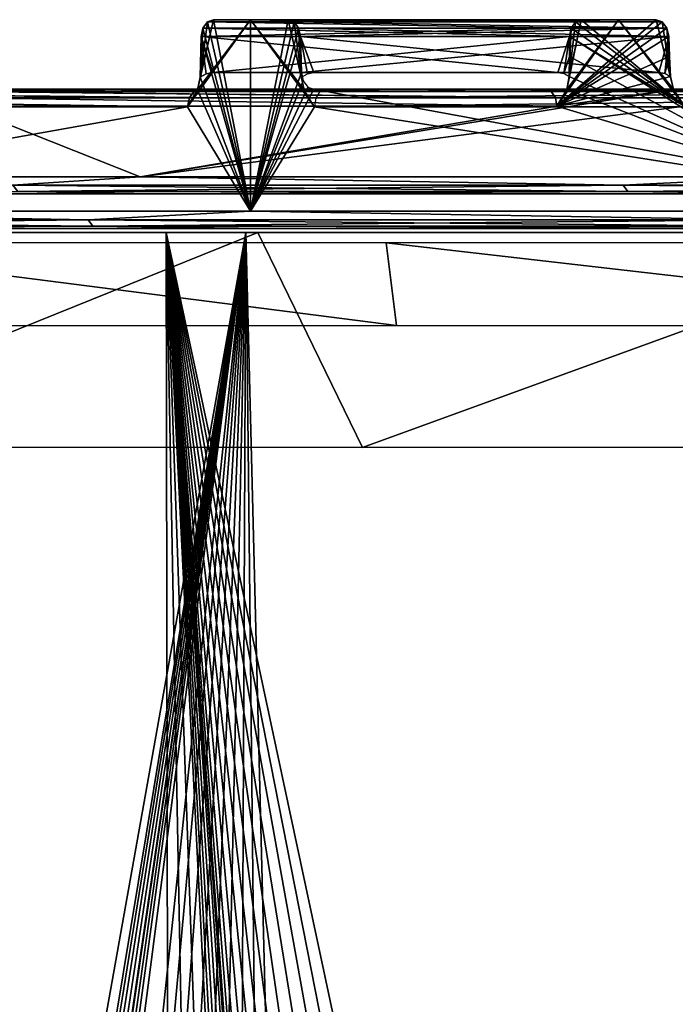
# Model space of a CAD drawing. Header units: millimetres. Extents: x -125 to 125, y -46 to 12.
# Tile 19 of 113: x -92 to -82, y -2 to 12. Entities that reach past the tile are written whole.
import ezdxf

# ---------------------------------------------------------------- set-up
doc = ezdxf.new("R2010")
doc.units = ezdxf.units.MM
doc.header["$LTSCALE"] = 26.699852
for name, color, linetype in [('1', 7, 'CONTINUOUS'), ('10', 7, 'CONTINUOUS'), ('100', 7, 'CONTINUOUS'), ('105', 7, 'CONTINUOUS'), ('106', 7, 'CONTINUOUS'), ('180', 7, 'CONTINUOUS'), ('182', 7, 'CONTINUOUS'), ('183', 7, 'CONTINUOUS'), ('2', 7, 'CONTINUOUS'), ('3', 7, 'CONTINUOUS'), ('35', 7, 'CONTINUOUS'), ('36', 7, 'CONTINUOUS'), ('37', 7, 'CONTINUOUS'), ('38', 7, 'CONTINUOUS'), ('4', 7, 'CONTINUOUS'), ('43', 7, 'CONTINUOUS'), ('44', 7, 'CONTINUOUS'), ('5', 7, 'CONTINUOUS'), ('6', 7, 'CONTINUOUS'), ('7', 7, 'CONTINUOUS'), ('89', 7, 'CONTINUOUS'), ('90', 7, 'CONTINUOUS'), ('91', 7, 'CONTINUOUS'), ('92', 7, 'CONTINUOUS'), ('93', 7, 'CONTINUOUS'), ('94', 7, 'CONTINUOUS'), ('95', 7, 'CONTINUOUS'), ('97', 7, 'CONTINUOUS'), ('98', 7, 'CONTINUOUS'), ('99', 7, 'CONTINUOUS')]:
    doc.layers.add(name, color=color, linetype=linetype)

msp = doc.modelspace()

# ---------------------------------------------------------------- linework, layer by layer
at = {"layer": '1', "linetype": 'Continuous'}
for points in [[(-98.135, 11, 76.861), (-84.084, 11, 82.279), (-92.655, 11, 72.491), (-98.135, 11, 76.861)], [(-89.04, 11, 87.235), (-84.084, 11, 82.279), (-98.135, 11, 76.861), (-89.04, 11, 87.235)], [(-89.04, 11, -87.235), (-98.135, 11, -76.861), (-84.084, 11, -82.279), (-89.04, 11, -87.235)], [(-84.084, 11, -82.279), (-98.135, 11, -76.861), (-92.655, 11, -72.491), (-84.084, 11, -82.279)], [(-77.017, 11, -98.331), (-87.412, 11, -89.217), (-72.491, 11, -92.656), (-77.017, 11, -98.331)], [(-87.412, 11, -89.217), (-82.279, 11, -84.084), (-72.491, 11, -92.656), (-87.412, 11, -89.217)], [(-82.279, 11, 84.084), (-87.235, 11, 89.04), (-72.491, 11, 92.656), (-82.279, 11, 84.084)], [(-87.235, 11, 89.04), (-76.861, 11, 98.135), (-72.491, 11, 92.656), (-87.235, 11, 89.04)]]:
    msp.add_3dface(points, dxfattribs=at)
at = {"layer": '10', "linetype": 'Continuous'}
for points in [[(-87.781, 12, -88.854), (-88.854, 12, -87.781), (-82.495, 12, -83.568), (-87.781, 12, -88.854)], [(-82.495, 12, -83.568), (-88.854, 12, -87.781), (-83.033, 12, -83.033), (-82.495, 12, -83.568)], [(-83.033, 12, -83.033), (-88.854, 12, -87.781), (-83.568, 12, -82.495), (-83.033, 12, -83.033)], [(-87.781, 12, -88.854), (-88.319, 12, -88.319), (-88.854, 12, -87.781), (-87.781, 12, -88.854)]]:
    msp.add_3dface(points, dxfattribs=at)
at = {"layer": '100', "linetype": 'Continuous'}
for points in [[(-87.781, 12, -88.854), (-82.495, 12, -83.568), (-82.407, 11.968, -83.653), (-87.781, 12, -88.854)], [(-87.694, 11.968, -88.94), (-87.781, 12, -88.854), (-82.407, 11.968, -83.653), (-87.694, 11.968, -88.94)], [(-87.694, 11.968, -88.94), (-82.407, 11.968, -83.653), (-82.34, 11.88, -83.715), (-87.694, 11.968, -88.94)], [(-87.629, 11.88, -89.004), (-87.694, 11.968, -88.94), (-82.34, 11.88, -83.715), (-87.629, 11.88, -89.004)], [(-87.629, 11.88, -89.004), (-82.34, 11.88, -83.715), (-82.312, 11.759, -83.738), (-87.629, 11.88, -89.004)], [(-87.603, 11.759, -89.029), (-87.629, 11.88, -89.004), (-82.312, 11.759, -83.738), (-87.603, 11.759, -89.029)]]:
    msp.add_3dface(points, dxfattribs=at)
at = {"layer": '105', "linetype": 'Continuous'}
for points in [[(-87.781, 12, 88.854), (-87.694, 11.968, 88.94), (-82.495, 12, 83.568), (-87.781, 12, 88.854)], [(-82.495, 12, 83.568), (-87.694, 11.968, 88.94), (-82.407, 11.968, 83.653), (-82.495, 12, 83.568)], [(-87.694, 11.968, 88.94), (-82.34, 11.88, 83.715), (-82.407, 11.968, 83.653), (-87.694, 11.968, 88.94)], [(-87.694, 11.968, 88.94), (-87.629, 11.88, 89.004), (-82.34, 11.88, 83.715), (-87.694, 11.968, 88.94)], [(-87.629, 11.88, 89.004), (-87.603, 11.759, 89.029), (-82.34, 11.88, 83.715), (-87.629, 11.88, 89.004)], [(-87.603, 11.759, 89.029), (-82.312, 11.759, 83.738), (-82.34, 11.88, 83.715), (-87.603, 11.759, 89.029)]]:
    msp.add_3dface(points, dxfattribs=at)
at = {"layer": '106', "linetype": 'Continuous'}
for points in [[(-89.004, 11.88, 87.629), (-88.94, 11.968, 87.694), (-83.715, 11.88, 82.34), (-89.004, 11.88, 87.629)], [(-88.94, 11.968, 87.694), (-88.854, 12, 87.781), (-83.653, 11.968, 82.407), (-88.94, 11.968, 87.694)], [(-88.94, 11.968, 87.694), (-83.653, 11.968, 82.407), (-83.715, 11.88, 82.34), (-88.94, 11.968, 87.694)], [(-88.854, 12, 87.781), (-83.568, 12, 82.495), (-83.653, 11.968, 82.407), (-88.854, 12, 87.781)], [(-89.029, 11.759, 87.603), (-89.004, 11.88, 87.629), (-83.738, 11.759, 82.312), (-89.029, 11.759, 87.603)], [(-89.004, 11.88, 87.629), (-83.715, 11.88, 82.34), (-83.738, 11.759, 82.312), (-89.004, 11.88, 87.629)]]:
    msp.add_3dface(points, dxfattribs=at)
at = {"layer": '180', "color": 2, "linetype": 'Continuous'}
for points in [[(-97.14, 8.942, 75.685), (-88.217, 8.942, 85.919), (-95.874, 5.856, 76.457), (-97.14, 8.942, 75.685)], [(-95.874, 5.856, 76.457), (-88.217, 8.942, 85.919), (-86.711, 5.856, 86.711), (-95.874, 5.856, 76.457)], [(-88.217, 8.942, 85.919), (-78.222, 8.942, 95.109), (-86.711, 5.856, 86.711), (-88.217, 8.942, 85.919)], [(-86.711, 5.856, 86.711), (-78.222, 8.942, 95.109), (-76.457, 5.856, 95.874), (-86.711, 5.856, 86.711)]]:
    msp.add_3dface(points, dxfattribs=at)
at = {"layer": '182', "color": 253, "linetype": 'Continuous', "true_color": 0xa2afbf}
for points in [[(-88.388, 8.942, -88.388), (-96.434, -36.08, -78.292), (-97.729, 8.942, -77.936), (-88.388, 8.942, -88.388)], [(-95.777, -35.685, -79.106), (-96.434, -36.08, -78.292), (-88.388, 8.942, -88.388), (-95.777, -35.685, -79.106)], [(-95.576, -35.571, -79.35), (-95.777, -35.685, -79.106), (-88.388, 8.942, -88.388), (-95.576, -35.571, -79.35)], [(-95.347, -35.5, -79.628), (-95.576, -35.571, -79.35), (-88.388, 8.942, -88.388), (-95.347, -35.5, -79.628)], [(-95.105, -35.48, -79.917), (-95.347, -35.5, -79.628), (-88.388, 8.942, -88.388), (-95.105, -35.48, -79.917)], [(-94.871, -35.512, -80.194), (-95.105, -35.48, -79.917), (-88.388, 8.942, -88.388), (-94.871, -35.512, -80.194)], [(-94.841, -35.52, -80.23), (-94.871, -35.512, -80.194), (-88.388, 8.942, -88.388), (-94.841, -35.52, -80.23)], [(-94.66, -35.589, -80.441), (-94.841, -35.52, -80.23), (-88.388, 8.942, -88.388), (-94.66, -35.589, -80.441)], [(-94.481, -35.696, -80.648), (-94.66, -35.589, -80.441), (-88.388, 8.942, -88.388), (-94.481, -35.696, -80.648)], [(-94.221, -35.97, -80.945), (-94.481, -35.696, -80.648), (-88.388, 8.942, -88.388), (-94.221, -35.97, -80.945)], [(-93.277, -37.019, -82.003), (-94.221, -35.97, -80.945), (-88.388, 8.942, -88.388), (-93.277, -37.019, -82.003)], [(-92.635, -37.47, -82.716), (-93.277, -37.019, -82.003), (-88.388, 8.942, -88.388), (-92.635, -37.47, -82.716)], [(-91.893, -37.828, -83.53), (-92.635, -37.47, -82.716), (-88.388, 8.942, -88.388), (-91.893, -37.828, -83.53)], [(-91.079, -38.061, -84.411), (-91.893, -37.828, -83.53), (-88.388, 8.942, -88.388), (-91.079, -38.061, -84.411)], [(-90.232, -38.15, -85.313), (-91.079, -38.061, -84.411), (-88.388, 8.942, -88.388), (-90.232, -38.15, -85.313)], [(-89.394, -38.094, -86.193), (-90.232, -38.15, -85.313), (-88.388, 8.942, -88.388), (-89.394, -38.094, -86.193)], [(-88.6, -37.903, -87.013), (-89.394, -38.094, -86.193), (-88.388, 8.942, -88.388), (-88.6, -37.903, -87.013)], [(-87.878, -37.598, -87.75), (-88.6, -37.903, -87.013), (-88.388, 8.942, -88.388), (-87.878, -37.598, -87.75)], [(-77.936, 8.942, -97.729), (-87.225, -37.191, -88.409), (-88.388, 8.942, -88.388), (-77.936, 8.942, -97.729)], [(-87.225, -37.191, -88.409), (-87.878, -37.598, -87.75), (-88.388, 8.942, -88.388), (-87.225, -37.191, -88.409)], [(-87.032, -37.077, -88.602), (-87.225, -37.191, -88.409), (-77.936, 8.942, -97.729), (-87.032, -37.077, -88.602)], [(-86.81, -37.002, -88.821), (-87.032, -37.077, -88.602), (-77.936, 8.942, -97.729), (-86.81, -37.002, -88.821)], [(-86.572, -36.975, -89.053), (-86.81, -37.002, -88.821), (-77.936, 8.942, -97.729), (-86.572, -36.975, -89.053)], [(-86.339, -37, -89.279), (-86.572, -36.975, -89.053), (-77.936, 8.942, -97.729), (-86.339, -37, -89.279)], [(-86.21, -37.036, -89.403), (-86.339, -37, -89.279), (-77.936, 8.942, -97.729), (-86.21, -37.036, -89.403)], [(-85.939, -37.174, -89.66), (-86.21, -37.036, -89.403), (-77.936, 8.942, -97.729), (-85.939, -37.174, -89.66)], [(-85.665, -37.45, -89.915), (-85.939, -37.174, -89.66), (-77.936, 8.942, -97.729), (-85.665, -37.45, -89.915)], [(-85.221, -38.002, -90.323), (-85.665, -37.45, -89.915), (-77.936, 8.942, -97.729), (-85.221, -38.002, -90.323)], [(-84.67, -38.51, -90.827), (-85.221, -38.002, -90.323), (-77.936, 8.942, -97.729), (-84.67, -38.51, -90.827)], [(-84.015, -38.947, -91.424), (-84.67, -38.51, -90.827), (-77.936, 8.942, -97.729), (-84.015, -38.947, -91.424)], [(-83.27, -39.283, -92.095), (-84.015, -38.947, -91.424), (-77.936, 8.942, -97.729), (-83.27, -39.283, -92.095)], [(-82.462, -39.494, -92.813), (-83.27, -39.283, -92.095), (-77.936, 8.942, -97.729), (-82.462, -39.494, -92.813)], [(-81.628, -39.565, -93.547), (-82.462, -39.494, -92.813), (-77.936, 8.942, -97.729), (-81.628, -39.565, -93.547)]]:
    msp.add_3dface(points, dxfattribs=at)
at = {"layer": '183', "color": 253, "linetype": 'Continuous', "true_color": 0xa2afbf}
for points in [[(-90.308, -38.148, 85.233), (-89.453, -38.103, 86.131), (-98.591, 8.942, 76.842), (-90.308, -38.148, 85.233)], [(-98.591, 8.942, 76.842), (-89.453, -38.103, 86.131), (-89.53, 8.942, 87.232), (-98.591, 8.942, 76.842)], [(-91.158, -38.045, 84.326), (-90.308, -38.148, 85.233), (-98.591, 8.942, 76.842), (-91.158, -38.045, 84.326)], [(-91.96, -37.802, 83.457), (-91.158, -38.045, 84.326), (-98.591, 8.942, 76.842), (-91.96, -37.802, 83.457)], [(-87.885, -37.602, 87.743), (-87.225, -37.191, 88.409), (-89.53, 8.942, 87.232), (-87.885, -37.602, 87.743)], [(-88.635, -37.914, 86.978), (-87.885, -37.602, 87.743), (-89.53, 8.942, 87.232), (-88.635, -37.914, 86.978)], [(-89.453, -38.103, 86.131), (-88.635, -37.914, 86.978), (-89.53, 8.942, 87.232), (-89.453, -38.103, 86.131)], [(-80.04, -39.3, 94.914), (-79.303, -38.978, 95.539), (-89.53, 8.942, 87.232), (-80.04, -39.3, 94.914)], [(-89.53, 8.942, 87.232), (-79.303, -38.978, 95.539), (-79.38, 8.942, 96.56), (-89.53, 8.942, 87.232)], [(-80.843, -39.501, 94.227), (-80.04, -39.3, 94.914), (-89.53, 8.942, 87.232), (-80.843, -39.501, 94.227)], [(-81.68, -39.565, 93.501), (-80.843, -39.501, 94.227), (-89.53, 8.942, 87.232), (-81.68, -39.565, 93.501)], [(-82.518, -39.484, 92.764), (-81.68, -39.565, 93.501), (-89.53, 8.942, 87.232), (-82.518, -39.484, 92.764)], [(-83.318, -39.266, 92.052), (-82.518, -39.484, 92.764), (-89.53, 8.942, 87.232), (-83.318, -39.266, 92.052)], [(-84.047, -38.928, 91.394), (-83.318, -39.266, 92.052), (-89.53, 8.942, 87.232), (-84.047, -38.928, 91.394)], [(-84.684, -38.498, 90.814), (-84.047, -38.928, 91.394), (-89.53, 8.942, 87.232), (-84.684, -38.498, 90.814)], [(-85.219, -38.004, 90.325), (-84.684, -38.498, 90.814), (-89.53, 8.942, 87.232), (-85.219, -38.004, 90.325)], [(-85.665, -37.45, 89.915), (-85.219, -38.004, 90.325), (-89.53, 8.942, 87.232), (-85.665, -37.45, 89.915)], [(-85.942, -37.172, 89.657), (-85.665, -37.45, 89.915), (-89.53, 8.942, 87.232), (-85.942, -37.172, 89.657)], [(-86.133, -37.066, 89.477), (-85.942, -37.172, 89.657), (-89.53, 8.942, 87.232), (-86.133, -37.066, 89.477)], [(-86.21, -37.036, 89.403), (-86.133, -37.066, 89.477), (-89.53, 8.942, 87.232), (-86.21, -37.036, 89.403)], [(-86.352, -36.997, 89.267), (-86.21, -37.036, 89.403), (-89.53, 8.942, 87.232), (-86.352, -36.997, 89.267)], [(-86.587, -36.975, 89.04), (-86.352, -36.997, 89.267), (-89.53, 8.942, 87.232), (-86.587, -36.975, 89.04)], [(-86.82, -37.004, 88.812), (-86.587, -36.975, 89.04), (-89.53, 8.942, 87.232), (-86.82, -37.004, 88.812)], [(-87.034, -37.078, 88.599), (-86.82, -37.004, 88.812), (-89.53, 8.942, 87.232), (-87.034, -37.078, 88.599)], [(-87.225, -37.191, 88.409), (-87.034, -37.078, 88.599), (-89.53, 8.942, 87.232), (-87.225, -37.191, 88.409)]]:
    msp.add_3dface(points, dxfattribs=at)
at = {"layer": '2', "linetype": 'Continuous'}
for points in [[(-117.117, 9.5), (117.117, 9.5), (116.325, 9.5, -13.596), (-117.117, 9.5)], [(-116.325, 9.5, 13.596), (117.117, 9.5), (-117.117, 9.5), (-116.325, 9.5, 13.596)], [(-116.325, 9.5, -13.596), (-117.117, 9.5), (116.325, 9.5, -13.596), (-116.325, 9.5, -13.596)], [(116.325, 9.5, 13.596), (117.117, 9.5), (-116.325, 9.5, 13.596), (116.325, 9.5, 13.596)], [(-113.96, 9.5, 27.009), (116.325, 9.5, 13.596), (-116.325, 9.5, 13.596), (-113.96, 9.5, 27.009)], [(113.96, 9.5, -27.009), (-116.325, 9.5, -13.596), (116.325, 9.5, -13.596), (113.96, 9.5, -27.009)], [(-113.96, 9.5, -27.009), (-116.325, 9.5, -13.596), (113.96, 9.5, -27.009), (-113.96, 9.5, -27.009)], [(-110.054, 9.5, 40.056), (113.96, 9.5, 27.009), (-113.96, 9.5, 27.009), (-110.054, 9.5, 40.056)], [(113.96, 9.5, 27.009), (116.325, 9.5, 13.596), (-113.96, 9.5, 27.009), (113.96, 9.5, 27.009)], [(110.054, 9.5, -40.056), (-113.96, 9.5, -27.009), (113.96, 9.5, -27.009), (110.054, 9.5, -40.056)], [(-110.054, 9.5, -40.056), (-113.96, 9.5, -27.009), (110.054, 9.5, -40.056), (-110.054, 9.5, -40.056)], [(104.66, 9.5, -52.562), (-110.054, 9.5, -40.056), (110.054, 9.5, -40.056), (104.66, 9.5, -52.562)], [(-104.66, 9.5, 52.562), (110.054, 9.5, 40.056), (-110.054, 9.5, 40.056), (-104.66, 9.5, 52.562)], [(110.054, 9.5, 40.056), (113.96, 9.5, 27.009), (-110.054, 9.5, 40.056), (110.054, 9.5, 40.056)], [(-104.66, 9.5, -52.562), (-110.054, 9.5, -40.056), (104.66, 9.5, -52.562), (-104.66, 9.5, -52.562)], [(97.85, 9.5, -64.357), (-104.66, 9.5, -52.562), (104.66, 9.5, -52.562), (97.85, 9.5, -64.357)], [(-97.85, 9.5, -64.357), (-104.66, 9.5, -52.562), (97.85, 9.5, -64.357), (-97.85, 9.5, -64.357)], [(-97.85, 9.5, 64.357), (104.66, 9.5, 52.562), (-104.66, 9.5, 52.562), (-97.85, 9.5, 64.357)], [(104.66, 9.5, 52.562), (110.054, 9.5, 40.056), (-104.66, 9.5, 52.562), (104.66, 9.5, 52.562)], [(-89.717, 9.5, -75.281), (-97.85, 9.5, -64.357), (89.717, 9.5, -75.281), (-89.717, 9.5, -75.281)], [(89.717, 9.5, -75.281), (-97.85, 9.5, -64.357), (97.85, 9.5, -64.357), (89.717, 9.5, -75.281)], [(-89.717, 9.5, 75.281), (97.85, 9.5, 64.357), (-97.85, 9.5, 64.357), (-89.717, 9.5, 75.281)], [(97.85, 9.5, 64.357), (104.66, 9.5, 52.562), (-97.85, 9.5, 64.357), (97.85, 9.5, 64.357)], [(80.371, 9.5, -85.188), (-89.717, 9.5, -75.281), (89.717, 9.5, -75.281), (80.371, 9.5, -85.188)], [(-80.371, 9.5, -85.188), (-89.717, 9.5, -75.281), (80.371, 9.5, -85.188), (-80.371, 9.5, -85.188)], [(-80.371, 9.5, 85.188), (89.717, 9.5, 75.281), (-89.717, 9.5, 75.281), (-80.371, 9.5, 85.188)], [(89.717, 9.5, 75.281), (97.85, 9.5, 64.357), (-89.717, 9.5, 75.281), (89.717, 9.5, 75.281)]]:
    msp.add_3dface(points, dxfattribs=at)
at = {"layer": '3', "linetype": 'Continuous'}
for points in [[(-123.868, 9, 13.956), (-124.652, 9), (123.868, 9, 13.956), (-123.868, 9, 13.956)], [(-124.652, 9), (124.652, 9), (123.868, 9, 13.956), (-124.652, 9)], [(-123.868, 9, -13.956), (124.652, 9), (-124.652, 9), (-123.868, 9, -13.956)], [(123.868, 9, -13.956), (124.652, 9), (-123.868, 9, -13.956), (123.868, 9, -13.956)], [(121.527, 9, 27.737), (-123.868, 9, 13.956), (123.868, 9, 13.956), (121.527, 9, 27.737)], [(-121.527, 9, 27.737), (-123.868, 9, 13.956), (121.527, 9, 27.737), (-121.527, 9, 27.737)], [(-121.527, 9, -27.737), (123.868, 9, -13.956), (-123.868, 9, -13.956), (-121.527, 9, -27.737)], [(117.657, 9, 41.17), (-121.527, 9, 27.737), (121.527, 9, 27.737), (117.657, 9, 41.17)], [(-117.657, 9, 41.17), (-121.527, 9, 27.737), (117.657, 9, 41.17), (-117.657, 9, 41.17)], [(-117.657, 9, -41.17), (121.527, 9, -27.737), (-121.527, 9, -27.737), (-117.657, 9, -41.17)], [(121.527, 9, -27.737), (123.868, 9, -13.956), (-121.527, 9, -27.737), (121.527, 9, -27.737)], [(112.308, 9, 54.084), (-117.657, 9, 41.17), (117.657, 9, 41.17), (112.308, 9, 54.084)], [(-112.308, 9, 54.084), (-117.657, 9, 41.17), (112.308, 9, 54.084), (-112.308, 9, 54.084)], [(-112.308, 9, -54.084), (117.657, 9, -41.17), (-117.657, 9, -41.17), (-112.308, 9, -54.084)], [(117.657, 9, -41.17), (121.527, 9, -27.737), (-117.657, 9, -41.17), (117.657, 9, -41.17)], [(105.546, 9, 66.319), (-112.308, 9, 54.084), (112.308, 9, 54.084), (105.546, 9, 66.319)], [(-105.546, 9, 66.319), (-112.308, 9, 54.084), (105.546, 9, 66.319), (-105.546, 9, 66.319)], [(-105.546, 9, -66.319), (112.308, 9, -54.084), (-112.308, 9, -54.084), (-105.546, 9, -66.319)], [(112.308, 9, -54.084), (117.657, 9, -41.17), (-112.308, 9, -54.084), (112.308, 9, -54.084)], [(97.457, 9, 77.719), (-105.546, 9, 66.319), (105.546, 9, 66.319), (97.457, 9, 77.719)], [(-97.457, 9, 77.719), (-105.546, 9, 66.319), (97.457, 9, 77.719), (-97.457, 9, 77.719)], [(-97.457, 9, -77.719), (105.546, 9, -66.319), (-105.546, 9, -66.319), (-97.457, 9, -77.719)], [(105.546, 9, -66.319), (112.308, 9, -54.084), (-105.546, 9, -66.319), (105.546, 9, -66.319)], [(88.142, 9, 88.142), (-97.457, 9, 77.719), (97.457, 9, 77.719), (88.142, 9, 88.142)], [(-88.142, 9, 88.142), (-97.457, 9, 77.719), (88.142, 9, 88.142), (-88.142, 9, 88.142)], [(97.457, 9, -77.719), (105.546, 9, -66.319), (-97.457, 9, -77.719), (97.457, 9, -77.719)], [(-88.142, 9, -88.142), (97.457, 9, -77.719), (-97.457, 9, -77.719), (-88.142, 9, -88.142)], [(77.719, 9, 97.457), (-88.142, 9, 88.142), (88.142, 9, 88.142), (77.719, 9, 97.457)], [(-77.719, 9, 97.457), (-88.142, 9, 88.142), (77.719, 9, 97.457), (-77.719, 9, 97.457)], [(88.142, 9, -88.142), (97.457, 9, -77.719), (-88.142, 9, -88.142), (88.142, 9, -88.142)], [(-77.719, 9, -97.457), (88.142, 9, -88.142), (-88.142, 9, -88.142), (-77.719, 9, -97.457)]]:
    msp.add_3dface(points, dxfattribs=at)
at = {"layer": '35', "linetype": 'Continuous'}
for points in [[(-83.653, 11.968, -82.407), (-83.715, 11.88, -82.34), (-82.088, 10.757, -83.921), (-83.653, 11.968, -82.407)], [(-83.568, 12, -82.495), (-83.653, 11.968, -82.407), (-82.088, 10.757, -83.921), (-83.568, 12, -82.495)], [(-83.033, 12, -83.033), (-83.568, 12, -82.495), (-82.088, 10.757, -83.921), (-83.033, 12, -83.033)], [(-82.245, 10.999, -83.777), (-83.033, 12, -83.033), (-82.088, 10.757, -83.921), (-82.245, 10.999, -83.777)], [(-82.495, 12, -83.568), (-83.033, 12, -83.033), (-82.245, 10.999, -83.777), (-82.495, 12, -83.568)], [(-82.287, 11.182, -83.742), (-82.495, 12, -83.568), (-82.245, 10.999, -83.777), (-82.287, 11.182, -83.742)], [(-82.407, 11.968, -83.653), (-82.495, 12, -83.568), (-82.287, 11.182, -83.742), (-82.407, 11.968, -83.653)], [(-82.34, 11.88, -83.715), (-82.407, 11.968, -83.653), (-82.287, 11.182, -83.742), (-82.34, 11.88, -83.715)], [(-83.74, 11.47, -82.3), (-80.542, 9.743, -85.37), (-83.738, 11.759, -82.312), (-83.74, 11.47, -82.3)], [(-83.715, 11.88, -82.34), (-83.738, 11.759, -82.312), (-82.088, 10.757, -83.921), (-83.715, 11.88, -82.34)], [(-83.738, 11.759, -82.312), (-80.542, 9.743, -85.37), (-82.088, 10.757, -83.921), (-83.738, 11.759, -82.312)], [(-82.312, 11.759, -83.738), (-82.34, 11.88, -83.715), (-82.3, 11.47, -83.74), (-82.312, 11.759, -83.738)], [(-82.3, 11.47, -83.74), (-82.34, 11.88, -83.715), (-82.287, 11.182, -83.742), (-82.3, 11.47, -83.74)], [(-83.742, 11.182, -82.287), (-80.542, 9.743, -85.37), (-83.74, 11.47, -82.3), (-83.742, 11.182, -82.287)], [(-83.777, 10.999, -82.245), (-80.542, 9.743, -85.37), (-83.742, 11.182, -82.287), (-83.777, 10.999, -82.245)], [(-83.921, 10.757, -82.088), (-80.542, 9.743, -85.37), (-83.777, 10.999, -82.245), (-83.921, 10.757, -82.088)], [(-98.059, 9.743, -64.494), (-89.908, 9.743, -75.442), (-92.47, 10.757, -72.322), (-98.059, 9.743, -64.494)], [(-92.47, 10.757, -72.322), (-89.908, 9.743, -75.442), (-83.921, 10.757, -82.088), (-92.47, 10.757, -72.322)], [(-89.908, 9.743, -75.442), (-80.542, 9.743, -85.37), (-83.921, 10.757, -82.088), (-89.908, 9.743, -75.442)]]:
    msp.add_3dface(points, dxfattribs=at)
at = {"layer": '36', "linetype": 'Continuous'}
for points in [[(-82.495, 12, 83.568), (-82.407, 11.968, 83.653), (-83.921, 10.757, 82.088), (-82.495, 12, 83.568)], [(-83.777, 10.999, 82.245), (-83.033, 12, 83.033), (-83.921, 10.757, 82.088), (-83.777, 10.999, 82.245)], [(-83.033, 12, 83.033), (-82.495, 12, 83.568), (-83.921, 10.757, 82.088), (-83.033, 12, 83.033)], [(-82.407, 11.968, 83.653), (-82.34, 11.88, 83.715), (-83.921, 10.757, 82.088), (-82.407, 11.968, 83.653)], [(-83.742, 11.182, 82.287), (-83.568, 12, 82.495), (-83.777, 10.999, 82.245), (-83.742, 11.182, 82.287)], [(-83.568, 12, 82.495), (-83.033, 12, 83.033), (-83.777, 10.999, 82.245), (-83.568, 12, 82.495)], [(-83.653, 11.968, 82.407), (-83.568, 12, 82.495), (-83.742, 11.182, 82.287), (-83.653, 11.968, 82.407)], [(-83.715, 11.88, 82.34), (-83.653, 11.968, 82.407), (-83.742, 11.182, 82.287), (-83.715, 11.88, 82.34)], [(-82.34, 11.88, 83.715), (-82.312, 11.759, 83.738), (-83.921, 10.757, 82.088), (-82.34, 11.88, 83.715)], [(-82.312, 11.759, 83.738), (-82.3, 11.47, 83.74), (-83.921, 10.757, 82.088), (-82.312, 11.759, 83.738)], [(-83.74, 11.47, 82.3), (-83.715, 11.88, 82.34), (-83.742, 11.182, 82.287), (-83.74, 11.47, 82.3)], [(-83.738, 11.759, 82.312), (-83.715, 11.88, 82.34), (-83.74, 11.47, 82.3), (-83.738, 11.759, 82.312)], [(-82.3, 11.47, 83.74), (-82.287, 11.182, 83.742), (-83.921, 10.757, 82.088), (-82.3, 11.47, 83.74)], [(-82.287, 11.182, 83.742), (-82.245, 10.999, 83.777), (-83.921, 10.757, 82.088), (-82.287, 11.182, 83.742)], [(-83.921, 10.757, 82.088), (-82.245, 10.999, 83.777), (-89.908, 9.743, 75.442), (-83.921, 10.757, 82.088)], [(-82.245, 10.999, 83.777), (-82.088, 10.757, 83.921), (-89.908, 9.743, 75.442), (-82.245, 10.999, 83.777)], [(-98.059, 9.743, 64.494), (-92.469, 10.757, 72.324), (-89.908, 9.743, 75.442), (-98.059, 9.743, 64.494)], [(-92.469, 10.757, 72.324), (-83.921, 10.757, 82.088), (-89.908, 9.743, 75.442), (-92.469, 10.757, 72.324)], [(-89.908, 9.743, 75.442), (-82.088, 10.757, 83.921), (-80.542, 9.743, 85.37), (-89.908, 9.743, 75.442)]]:
    msp.add_3dface(points, dxfattribs=at)
at = {"layer": '37', "linetype": 'Continuous'}
for points in [[(-87.412, 11.241, 88.864), (-87.603, 11.759, 89.029), (-87.504, 11.224, 88.957), (-87.412, 11.241, 88.864)], [(-82.312, 11.759, 83.738), (-87.603, 11.759, 89.029), (-82.456, 11.241, 83.907), (-82.312, 11.759, 83.738)], [(-87.603, 11.759, 89.029), (-87.589, 11.173, 89.044), (-87.504, 11.224, 88.957), (-87.603, 11.759, 89.029)], [(-82.456, 11.241, 83.907), (-87.603, 11.759, 89.029), (-87.412, 11.241, 88.864), (-82.456, 11.241, 83.907)], [(-82.369, 11.226, 83.821), (-82.312, 11.759, 83.738), (-82.456, 11.241, 83.907), (-82.369, 11.226, 83.821)], [(-82.3, 11.47, 83.74), (-82.312, 11.759, 83.738), (-82.369, 11.226, 83.821), (-82.3, 11.47, 83.74)], [(-82.287, 11.182, 83.742), (-82.3, 11.47, 83.74), (-82.369, 11.226, 83.821), (-82.287, 11.182, 83.742)]]:
    msp.add_3dface(points, dxfattribs=at)
at = {"layer": '38', "linetype": 'Continuous'}
for points in [[(-89.044, 11.173, 87.589), (-89.029, 11.759, 87.603), (-88.956, 11.224, 87.504), (-89.044, 11.173, 87.589)], [(-88.956, 11.224, 87.504), (-89.029, 11.759, 87.603), (-88.864, 11.241, 87.412), (-88.956, 11.224, 87.504)], [(-89.029, 11.759, 87.603), (-83.738, 11.759, 82.312), (-88.864, 11.241, 87.412), (-89.029, 11.759, 87.603)], [(-88.864, 11.241, 87.412), (-83.738, 11.759, 82.312), (-83.907, 11.241, 82.456), (-88.864, 11.241, 87.412)], [(-83.907, 11.241, 82.456), (-83.738, 11.759, 82.312), (-83.821, 11.226, 82.369), (-83.907, 11.241, 82.456)], [(-83.738, 11.759, 82.312), (-83.74, 11.47, 82.3), (-83.821, 11.226, 82.369), (-83.738, 11.759, 82.312)], [(-83.74, 11.47, 82.3), (-83.742, 11.182, 82.287), (-83.821, 11.226, 82.369), (-83.74, 11.47, 82.3)]]:
    msp.add_3dface(points, dxfattribs=at)
at = {"layer": '4', "linetype": 'Continuous'}
for points in [[(-86.222, 7.607, 86.222), (-95.497, 8.793, 76.157), (-95.334, 7.607, 76.026), (-86.222, 7.607, 86.222)], [(-86.37, 8.793, 86.37), (-95.497, 8.793, 76.157), (-86.222, 7.607, 86.222), (-86.37, 8.793, 86.37)], [(-76.026, 7.607, 95.334), (-86.37, 8.793, 86.37), (-86.222, 7.607, 86.222), (-76.026, 7.607, 95.334)], [(-76.157, 8.793, 95.497), (-86.37, 8.793, 86.37), (-76.026, 7.607, 95.334), (-76.157, 8.793, 95.497)]]:
    msp.add_3dface(points, dxfattribs=at)
at = {"layer": '43', "linetype": 'Continuous'}
for points in [[(-89.029, 11.759, -87.603), (-89.044, 11.173, -87.589), (-88.957, 11.224, -87.504), (-89.029, 11.759, -87.603)], [(-88.864, 11.241, -87.412), (-89.029, 11.759, -87.603), (-88.957, 11.224, -87.504), (-88.864, 11.241, -87.412)], [(-83.907, 11.241, -82.456), (-89.029, 11.759, -87.603), (-88.864, 11.241, -87.412), (-83.907, 11.241, -82.456)], [(-83.738, 11.759, -82.312), (-89.029, 11.759, -87.603), (-83.907, 11.241, -82.456), (-83.738, 11.759, -82.312)], [(-83.821, 11.226, -82.369), (-83.738, 11.759, -82.312), (-83.907, 11.241, -82.456), (-83.821, 11.226, -82.369)], [(-83.74, 11.47, -82.3), (-83.738, 11.759, -82.312), (-83.821, 11.226, -82.369), (-83.74, 11.47, -82.3)], [(-83.742, 11.182, -82.287), (-83.74, 11.47, -82.3), (-83.821, 11.226, -82.369), (-83.742, 11.182, -82.287)]]:
    msp.add_3dface(points, dxfattribs=at)
at = {"layer": '44', "linetype": 'Continuous'}
for points in [[(-87.59, 11.241, -89.042), (-87.603, 11.759, -89.029), (-82.312, 11.759, -83.738), (-87.59, 11.241, -89.042)], [(-87.59, 11.241, -89.042), (-82.312, 11.759, -83.738), (-82.456, 11.241, -83.907), (-87.59, 11.241, -89.042)], [(-82.456, 11.241, -83.907), (-82.312, 11.759, -83.738), (-82.369, 11.226, -83.821), (-82.456, 11.241, -83.907)], [(-82.312, 11.759, -83.738), (-82.3, 11.47, -83.74), (-82.369, 11.226, -83.821), (-82.312, 11.759, -83.738)], [(-82.3, 11.47, -83.74), (-82.287, 11.182, -83.742), (-82.369, 11.226, -83.821), (-82.3, 11.47, -83.74)]]:
    msp.add_3dface(points, dxfattribs=at)
at = {"layer": '5', "linetype": 'Continuous'}
for points in [[(-89.082, 10.991, -87.55), (-88.319, 12, -88.319), (-89.227, 10.75, -87.401), (-89.082, 10.991, -87.55)], [(-89.227, 10.75, -87.401), (-88.319, 12, -88.319), (-88.319, 9.25, -88.319), (-89.227, 10.75, -87.401)], [(-88.854, 12, -87.781), (-88.319, 12, -88.319), (-89.082, 10.991, -87.55), (-88.854, 12, -87.781)], [(-89.044, 11.173, -87.589), (-88.854, 12, -87.781), (-89.082, 10.991, -87.55), (-89.044, 11.173, -87.589)], [(-88.94, 11.968, -87.694), (-88.854, 12, -87.781), (-89.044, 11.173, -87.589), (-88.94, 11.968, -87.694)], [(-89.004, 11.88, -87.629), (-88.94, 11.968, -87.694), (-89.044, 11.173, -87.589), (-89.004, 11.88, -87.629)], [(-88.319, 12, -88.319), (-87.781, 12, -88.854), (-88.319, 9.25, -88.319), (-88.319, 12, -88.319)], [(-87.781, 12, -88.854), (-87.694, 11.968, -88.94), (-88.319, 9.25, -88.319), (-87.781, 12, -88.854)], [(-87.694, 11.968, -88.94), (-87.629, 11.88, -89.004), (-88.319, 9.25, -88.319), (-87.694, 11.968, -88.94)], [(-89.029, 11.759, -87.603), (-89.004, 11.88, -87.629), (-89.044, 11.173, -87.589), (-89.029, 11.759, -87.603)], [(-87.629, 11.88, -89.004), (-87.603, 11.759, -89.029), (-88.319, 9.25, -88.319), (-87.629, 11.88, -89.004)], [(-87.603, 11.759, -89.029), (-87.59, 11.241, -89.042), (-88.319, 9.25, -88.319), (-87.603, 11.759, -89.029)], [(-87.59, 11.241, -89.042), (-87.564, 11.12, -89.067), (-88.319, 9.25, -88.319), (-87.59, 11.241, -89.042)], [(-87.564, 11.12, -89.067), (-87.499, 11.032, -89.131), (-88.319, 9.25, -88.319), (-87.564, 11.12, -89.067)], [(-87.499, 11.032, -89.131), (-87.412, 11, -89.217), (-88.319, 9.25, -88.319), (-87.499, 11.032, -89.131)], [(-88.319, 9.25, -88.319), (-87.412, 11, -89.217), (-77.875, 9.25, -97.652), (-88.319, 9.25, -88.319)], [(-87.412, 11, -89.217), (-77.017, 11, -98.331), (-77.875, 9.25, -97.652), (-87.412, 11, -89.217)], [(-98.337, 10.75, -77.009), (-89.227, 10.75, -87.401), (-97.652, 9.25, -77.875), (-98.337, 10.75, -77.009)], [(-97.652, 9.25, -77.875), (-89.227, 10.75, -87.401), (-88.319, 9.25, -88.319), (-97.652, 9.25, -77.875)]]:
    msp.add_3dface(points, dxfattribs=at)
at = {"layer": '6', "linetype": 'Continuous'}
for points in [[(-89.004, 11.88, 87.629), (-88.319, 9.25, 88.319), (-88.94, 11.968, 87.694), (-89.004, 11.88, 87.629)], [(-88.94, 11.968, 87.694), (-88.319, 9.25, 88.319), (-88.854, 12, 87.781), (-88.94, 11.968, 87.694)], [(-88.854, 12, 87.781), (-88.319, 9.25, 88.319), (-88.319, 12, 88.319), (-88.854, 12, 87.781)], [(-88.319, 12, 88.319), (-88.319, 9.25, 88.319), (-87.401, 10.75, 89.227), (-88.319, 12, 88.319)], [(-87.781, 12, 88.854), (-88.319, 12, 88.319), (-87.55, 10.991, 89.082), (-87.781, 12, 88.854)], [(-87.55, 10.991, 89.082), (-88.319, 12, 88.319), (-87.401, 10.75, 89.227), (-87.55, 10.991, 89.082)], [(-87.589, 11.173, 89.044), (-87.781, 12, 88.854), (-87.55, 10.991, 89.082), (-87.589, 11.173, 89.044)], [(-87.694, 11.968, 88.94), (-87.781, 12, 88.854), (-87.589, 11.173, 89.044), (-87.694, 11.968, 88.94)], [(-87.629, 11.88, 89.004), (-87.694, 11.968, 88.94), (-87.589, 11.173, 89.044), (-87.629, 11.88, 89.004)], [(-89.044, 11.173, 87.589), (-88.319, 9.25, 88.319), (-89.029, 11.759, 87.603), (-89.044, 11.173, 87.589)], [(-89.029, 11.759, 87.603), (-88.319, 9.25, 88.319), (-89.004, 11.88, 87.629), (-89.029, 11.759, 87.603)], [(-87.603, 11.759, 89.029), (-87.629, 11.88, 89.004), (-87.589, 11.173, 89.044), (-87.603, 11.759, 89.029)], [(-89.082, 10.991, 87.55), (-88.319, 9.25, 88.319), (-89.044, 11.173, 87.589), (-89.082, 10.991, 87.55)], [(-89.227, 10.75, 87.401), (-88.319, 9.25, 88.319), (-89.082, 10.991, 87.55), (-89.227, 10.75, 87.401)], [(-98.338, 10.75, 77.007), (-97.652, 9.25, 77.875), (-89.227, 10.75, 87.401), (-98.338, 10.75, 77.007)], [(-97.652, 9.25, 77.875), (-88.319, 9.25, 88.319), (-89.227, 10.75, 87.401), (-97.652, 9.25, 77.875)], [(-88.319, 9.25, 88.319), (-77.875, 9.25, 97.652), (-87.401, 10.75, 89.227), (-88.319, 9.25, 88.319)], [(-87.401, 10.75, 89.227), (-77.875, 9.25, 97.652), (-77.007, 10.75, 98.339), (-87.401, 10.75, 89.227)]]:
    msp.add_3dface(points, dxfattribs=at)
at = {"layer": '7', "linetype": 'Continuous'}
for points in [[(-83.033, 12, 83.033), (-88.854, 12, 87.781), (-82.495, 12, 83.568), (-83.033, 12, 83.033)], [(-83.568, 12, 82.495), (-88.854, 12, 87.781), (-83.033, 12, 83.033), (-83.568, 12, 82.495)], [(-88.854, 12, 87.781), (-88.319, 12, 88.319), (-82.495, 12, 83.568), (-88.854, 12, 87.781)], [(-88.319, 12, 88.319), (-87.781, 12, 88.854), (-82.495, 12, 83.568), (-88.319, 12, 88.319)]]:
    msp.add_3dface(points, dxfattribs=at)
at = {"layer": '89', "linetype": 'Continuous'}
for points in [[(-90.654, 9.125, 85.872), (-97.652, 9.25, 77.875), (-99.407, 9.125, 75.567), (-90.654, 9.125, 85.872)], [(-88.319, 9.25, 88.319), (-97.652, 9.25, 77.875), (-90.654, 9.125, 85.872), (-88.319, 9.25, 88.319)], [(-80.838, 9.125, 95.17), (-88.319, 9.25, 88.319), (-90.654, 9.125, 85.872), (-80.838, 9.125, 95.17)], [(-77.875, 9.25, 97.652), (-88.319, 9.25, 88.319), (-80.838, 9.125, 95.17), (-77.875, 9.25, 97.652)], [(-90.588, 9.033, 85.809), (-99.407, 9.125, 75.567), (-99.334, 9.033, 75.512), (-90.588, 9.033, 85.809)], [(-90.654, 9.125, 85.872), (-99.407, 9.125, 75.567), (-90.588, 9.033, 85.809), (-90.654, 9.125, 85.872)], [(-80.838, 9.125, 95.17), (-90.654, 9.125, 85.872), (-80.779, 9.033, 95.1), (-80.838, 9.125, 95.17)], [(-80.779, 9.033, 95.1), (-90.654, 9.125, 85.872), (-90.588, 9.033, 85.809), (-80.779, 9.033, 95.1)], [(-97.457, 9, 77.719), (-90.588, 9.033, 85.809), (-99.334, 9.033, 75.512), (-97.457, 9, 77.719)], [(-97.457, 9, 77.719), (-88.142, 9, 88.142), (-90.588, 9.033, 85.809), (-97.457, 9, 77.719)], [(-88.142, 9, 88.142), (-80.779, 9.033, 95.1), (-90.588, 9.033, 85.809), (-88.142, 9, 88.142)], [(-88.142, 9, 88.142), (-77.719, 9, 97.457), (-80.779, 9.033, 95.1), (-88.142, 9, 88.142)]]:
    msp.add_3dface(points, dxfattribs=at)
at = {"layer": '90', "linetype": 'Continuous'}
for points in [[(-99.407, 9.125, -75.567), (-97.652, 9.25, -77.875), (-90.654, 9.125, -85.872), (-99.407, 9.125, -75.567)], [(-97.652, 9.25, -77.875), (-88.319, 9.25, -88.319), (-90.654, 9.125, -85.872), (-97.652, 9.25, -77.875)], [(-90.654, 9.125, -85.872), (-88.319, 9.25, -88.319), (-80.838, 9.125, -95.17), (-90.654, 9.125, -85.872)], [(-88.319, 9.25, -88.319), (-77.875, 9.25, -97.652), (-80.838, 9.125, -95.17), (-88.319, 9.25, -88.319)], [(-99.407, 9.125, -75.567), (-90.654, 9.125, -85.872), (-99.334, 9.033, -75.512), (-99.407, 9.125, -75.567)], [(-99.334, 9.033, -75.512), (-90.654, 9.125, -85.872), (-90.588, 9.033, -85.809), (-99.334, 9.033, -75.512)], [(-90.654, 9.125, -85.872), (-80.838, 9.125, -95.17), (-90.588, 9.033, -85.809), (-90.654, 9.125, -85.872)], [(-90.588, 9.033, -85.809), (-80.838, 9.125, -95.17), (-80.779, 9.033, -95.1), (-90.588, 9.033, -85.809)], [(-97.457, 9, -77.719), (-99.334, 9.033, -75.512), (-90.588, 9.033, -85.809), (-97.457, 9, -77.719)], [(-88.142, 9, -88.142), (-97.457, 9, -77.719), (-90.588, 9.033, -85.809), (-88.142, 9, -88.142)], [(-88.142, 9, -88.142), (-90.588, 9.033, -85.809), (-80.779, 9.033, -95.1), (-88.142, 9, -88.142)], [(-77.719, 9, -97.457), (-88.142, 9, -88.142), (-80.779, 9.033, -95.1), (-77.719, 9, -97.457)]]:
    msp.add_3dface(points, dxfattribs=at)
at = {"layer": '91', "linetype": 'Continuous'}
for points in [[(-98.308, 10.875, 76.992), (-89.198, 10.875, 87.384), (-98.234, 10.967, 76.938), (-98.308, 10.875, 76.992)], [(-89.198, 10.875, -87.384), (-98.308, 10.875, -76.992), (-98.234, 10.967, -76.938), (-89.198, 10.875, -87.384)], [(-98.135, 11, 76.861), (-98.234, 10.967, 76.938), (-89.129, 10.967, 87.323), (-98.135, 11, 76.861)], [(-98.135, 11, -76.861), (-89.04, 11, -87.235), (-98.234, 10.967, -76.938), (-98.135, 11, -76.861)], [(-89.04, 11, -87.235), (-89.129, 10.967, -87.323), (-98.234, 10.967, -76.938), (-89.04, 11, -87.235)], [(-89.129, 10.967, 87.323), (-98.234, 10.967, 76.938), (-89.196, 10.88, 87.382), (-89.129, 10.967, 87.323)], [(-98.234, 10.967, 76.938), (-89.198, 10.875, 87.384), (-89.196, 10.88, 87.382), (-98.234, 10.967, 76.938)], [(-89.129, 10.967, -87.323), (-89.198, 10.875, -87.384), (-98.234, 10.967, -76.938), (-89.129, 10.967, -87.323)], [(-89.04, 11, 87.235), (-98.135, 11, 76.861), (-89.129, 10.967, 87.323), (-89.04, 11, 87.235)], [(-89.04, 11, 87.235), (-89.129, 10.967, 87.323), (-89.123, 10.971, 87.317), (-89.04, 11, 87.235)], [(-98.338, 10.75, 77.007), (-89.227, 10.75, 87.401), (-98.308, 10.875, 76.992), (-98.338, 10.75, 77.007)], [(-89.227, 10.75, -87.401), (-98.337, 10.75, -77.009), (-98.308, 10.875, -76.992), (-89.227, 10.75, -87.401)], [(-98.308, 10.875, 76.992), (-89.227, 10.75, 87.401), (-89.198, 10.875, 87.384), (-98.308, 10.875, 76.992)], [(-89.198, 10.875, -87.384), (-89.227, 10.75, -87.401), (-98.308, 10.875, -76.992), (-89.198, 10.875, -87.384)]]:
    msp.add_3dface(points, dxfattribs=at)
at = {"layer": '92', "linetype": 'Continuous'}
for points in [[(-92.655, 11, -72.491), (-84, 10.968, -82.19), (-84.001, 10.969, -82.191), (-92.655, 11, -72.491)], [(-92.655, 11, -72.491), (-92.561, 10.968, -72.412), (-84, 10.968, -82.19), (-92.655, 11, -72.491)], [(-84.084, 11, -82.279), (-92.655, 11, -72.491), (-84.001, 10.969, -82.191), (-84.084, 11, -82.279)], [(-92.655, 11, 72.491), (-84.084, 11, 82.279), (-84, 10.968, 82.19), (-92.655, 11, 72.491)], [(-92.655, 11, 72.491), (-84, 10.968, 82.19), (-92.561, 10.968, 72.412), (-92.655, 11, 72.491)], [(-83.94, 10.879, 82.12), (-92.494, 10.879, 72.35), (-92.561, 10.968, 72.412), (-83.94, 10.879, 82.12)], [(-84, 10.968, 82.19), (-83.94, 10.879, 82.12), (-92.561, 10.968, 72.412), (-84, 10.968, 82.19)], [(-84, 10.968, -82.19), (-92.561, 10.968, -72.412), (-83.941, 10.88, -82.12), (-84, 10.968, -82.19)], [(-92.494, 10.879, -72.35), (-83.941, 10.88, -82.12), (-92.561, 10.968, -72.412), (-92.494, 10.879, -72.35)], [(-84, 10.968, 82.19), (-84.084, 11, 82.279), (-84.002, 10.969, 82.192), (-84, 10.968, 82.19)], [(-83.941, 10.881, 82.121), (-83.94, 10.879, 82.12), (-84, 10.968, 82.19), (-83.941, 10.881, 82.121)], [(-92.494, 10.879, -72.35), (-83.921, 10.757, -82.088), (-83.941, 10.88, -82.12), (-92.494, 10.879, -72.35)], [(-92.47, 10.757, -72.322), (-83.921, 10.757, -82.088), (-92.494, 10.879, -72.35), (-92.47, 10.757, -72.322)], [(-83.94, 10.879, 82.12), (-83.921, 10.757, 82.088), (-92.494, 10.879, 72.35), (-83.94, 10.879, 82.12)], [(-83.921, 10.757, 82.088), (-92.469, 10.757, 72.324), (-92.494, 10.879, 72.35), (-83.921, 10.757, 82.088)]]:
    msp.add_3dface(points, dxfattribs=at)
at = {"layer": '93', "linetype": 'Continuous'}
for points in [[(-89.908, 9.743, -75.442), (-98.059, 9.743, -64.494), (-91.733, 9.621, -73.155), (-89.908, 9.743, -75.442)], [(-89.908, 9.743, -75.442), (-91.733, 9.621, -73.155), (-82.966, 9.621, -82.966), (-89.908, 9.743, -75.442)], [(-91.733, 9.621, -73.155), (-82.901, 9.532, -82.901), (-82.966, 9.621, -82.966), (-91.733, 9.621, -73.155)], [(-91.662, 9.532, -73.098), (-82.901, 9.532, -82.901), (-91.733, 9.621, -73.155), (-91.662, 9.532, -73.098)], [(-80.542, 9.743, -85.37), (-89.908, 9.743, -75.442), (-82.966, 9.621, -82.966), (-80.542, 9.743, -85.37)], [(-80.542, 9.743, -85.37), (-82.966, 9.621, -82.966), (-73.155, 9.621, -91.733), (-80.542, 9.743, -85.37)], [(-82.966, 9.621, -82.966), (-73.098, 9.532, -91.662), (-73.155, 9.621, -91.733), (-82.966, 9.621, -82.966)], [(-82.901, 9.532, -82.901), (-73.098, 9.532, -91.662), (-82.966, 9.621, -82.966), (-82.901, 9.532, -82.901)], [(-97.85, 9.5, -64.357), (-89.717, 9.5, -75.281), (-91.662, 9.532, -73.098), (-97.85, 9.5, -64.357)], [(-91.662, 9.532, -73.098), (-89.717, 9.5, -75.281), (-82.901, 9.532, -82.901), (-91.662, 9.532, -73.098)], [(-89.717, 9.5, -75.281), (-80.371, 9.5, -85.188), (-82.901, 9.532, -82.901), (-89.717, 9.5, -75.281)], [(-82.901, 9.532, -82.901), (-80.371, 9.5, -85.188), (-73.098, 9.532, -91.662), (-82.901, 9.532, -82.901)]]:
    msp.add_3dface(points, dxfattribs=at)
at = {"layer": '94', "linetype": 'Continuous'}
for points in [[(-98.059, 9.743, 64.494), (-89.908, 9.743, 75.442), (-91.733, 9.621, 73.155), (-98.059, 9.743, 64.494)], [(-89.908, 9.743, 75.442), (-82.966, 9.621, 82.966), (-91.733, 9.621, 73.155), (-89.908, 9.743, 75.442)], [(-82.966, 9.621, 82.966), (-91.662, 9.532, 73.098), (-91.733, 9.621, 73.155), (-82.966, 9.621, 82.966)], [(-82.901, 9.532, 82.901), (-91.662, 9.532, 73.098), (-82.966, 9.621, 82.966), (-82.901, 9.532, 82.901)], [(-89.908, 9.743, 75.442), (-80.542, 9.743, 85.37), (-82.966, 9.621, 82.966), (-89.908, 9.743, 75.442)], [(-80.542, 9.743, 85.37), (-73.155, 9.621, 91.733), (-82.966, 9.621, 82.966), (-80.542, 9.743, 85.37)], [(-73.155, 9.621, 91.733), (-82.901, 9.532, 82.901), (-82.966, 9.621, 82.966), (-73.155, 9.621, 91.733)], [(-73.098, 9.532, 91.662), (-82.901, 9.532, 82.901), (-73.155, 9.621, 91.733), (-73.098, 9.532, 91.662)], [(-89.717, 9.5, 75.281), (-97.85, 9.5, 64.357), (-91.662, 9.532, 73.098), (-89.717, 9.5, 75.281)], [(-82.901, 9.532, 82.901), (-89.717, 9.5, 75.281), (-91.662, 9.532, 73.098), (-82.901, 9.532, 82.901)], [(-80.371, 9.5, 85.188), (-89.717, 9.5, 75.281), (-82.901, 9.532, 82.901), (-80.371, 9.5, 85.188)], [(-73.098, 9.532, 91.662), (-80.371, 9.5, 85.188), (-82.901, 9.532, 82.901), (-73.098, 9.532, 91.662)]]:
    msp.add_3dface(points, dxfattribs=at)
at = {"layer": '95', "linetype": 'Continuous'}
for points in [[(-82.19, 10.968, -84), (-82.279, 11, -84.084), (-82.192, 10.969, -84.002), (-82.19, 10.968, -84)], [(-72.491, 11, -92.656), (-82.279, 11, -84.084), (-82.19, 10.968, -84), (-72.491, 11, -92.656)]]:
    msp.add_3dface(points, dxfattribs=at)
at = {"layer": '97', "linetype": 'Continuous'}
msp.add_3dface([(-82.279, 11, 84.084), (-72.491, 11, 92.656), (-82.191, 10.969, 84.001), (-82.279, 11, 84.084)], dxfattribs=at)
at = {"layer": '98', "linetype": 'Continuous'}
for points in [[(-87.323, 10.967, 89.129), (-87.384, 10.875, 89.198), (-76.938, 10.967, 98.234), (-87.323, 10.967, 89.129)], [(-87.384, 10.875, 89.198), (-76.992, 10.875, 98.308), (-76.938, 10.967, 98.234), (-87.384, 10.875, 89.198)], [(-87.235, 11, 89.04), (-87.323, 10.967, 89.129), (-76.938, 10.967, 98.234), (-87.235, 11, 89.04)], [(-76.861, 11, 98.135), (-87.235, 11, 89.04), (-76.938, 10.967, 98.234), (-76.861, 11, 98.135)], [(-87.384, 10.875, 89.198), (-87.401, 10.75, 89.227), (-76.992, 10.875, 98.308), (-87.384, 10.875, 89.198)], [(-87.401, 10.75, 89.227), (-77.007, 10.75, 98.339), (-76.992, 10.875, 98.308), (-87.401, 10.75, 89.227)]]:
    msp.add_3dface(points, dxfattribs=at)
at = {"layer": '99', "linetype": 'Continuous'}
for points in [[(-88.94, 11.968, -87.694), (-89.004, 11.88, -87.629), (-83.715, 11.88, -82.34), (-88.94, 11.968, -87.694)], [(-83.568, 12, -82.495), (-88.94, 11.968, -87.694), (-83.653, 11.968, -82.407), (-83.568, 12, -82.495)], [(-88.854, 12, -87.781), (-88.94, 11.968, -87.694), (-83.568, 12, -82.495), (-88.854, 12, -87.781)], [(-88.94, 11.968, -87.694), (-83.715, 11.88, -82.34), (-83.653, 11.968, -82.407), (-88.94, 11.968, -87.694)], [(-89.029, 11.759, -87.603), (-83.738, 11.759, -82.312), (-83.715, 11.88, -82.34), (-89.029, 11.759, -87.603)], [(-89.004, 11.88, -87.629), (-89.029, 11.759, -87.603), (-83.715, 11.88, -82.34), (-89.004, 11.88, -87.629)]]:
    msp.add_3dface(points, dxfattribs=at)

doc.saveas('drawing.dxf')
